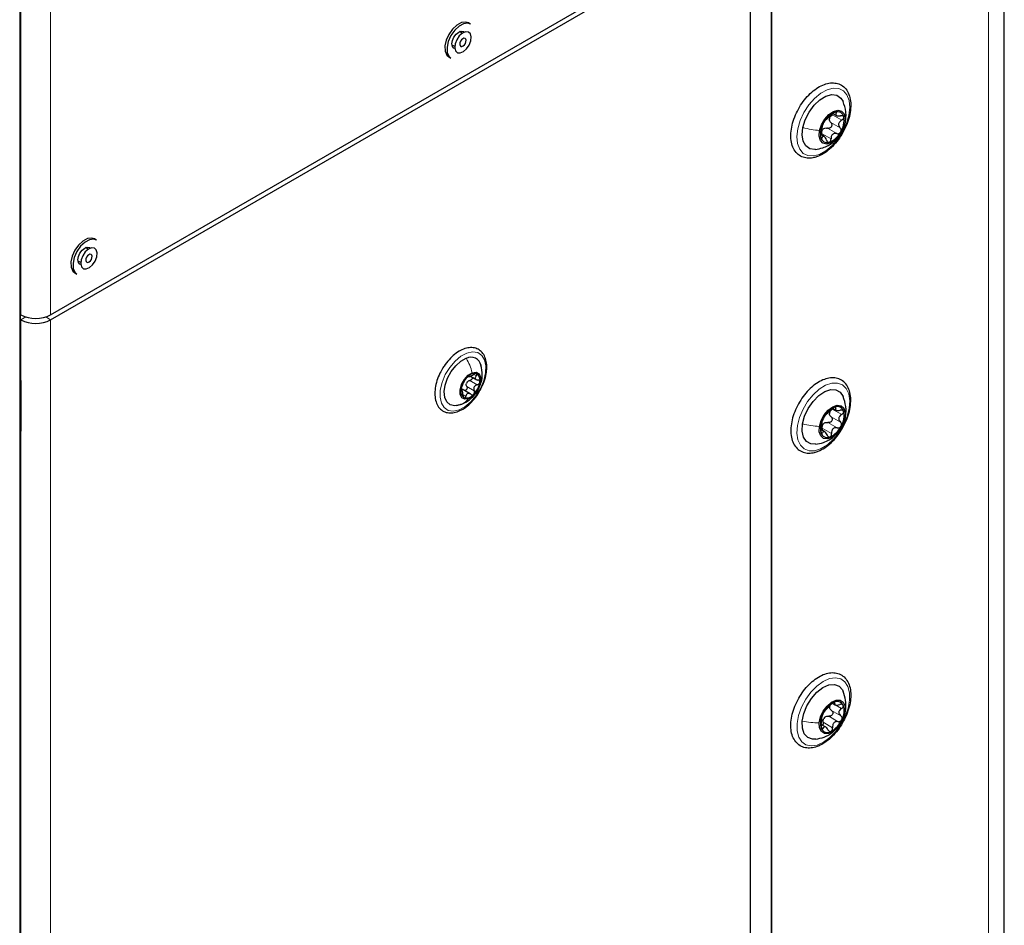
# Paper-space layout 'Blatt2' of a CAD drawing. Header units: millimetres. Extents: x 5 to 418, y 2 to 292.
# Tile 43 of 88: x 161 to 194, y 149 to 179. Entities that reach past the tile are written whole.
import ezdxf

# ---------------------------------------------------------------- set-up
doc = ezdxf.new("R2010")
doc.units = ezdxf.units.MM

psp = doc.layouts.new('Blatt2')

# ---------------------------------------------------------------- linework, layer by layer
at = {"color": 7, "linetype": 'Continuous', "lineweight": 25}
for p, q in [((194.082, 100.297), (194.082, 243.191)), ((186.342, 133.308), (186.342, 229.311)), ((186.342, 228.347), (186.342, 140.324)), ((161.37, 107.208), (161.37, 191.305)), ((161.381, 167.245), (161.381, 191.293)), ((162.386, 169.583), (185.635, 183.005)), ((162.386, 169.42), (185.635, 182.842)), ((185.635, 182.842), (185.635, 136.299)), ((176.345, 179.244), (176.274, 179.284)), ((176.066, 178.94), (175.973, 178.993)), ((175.723, 178.56), (175.816, 178.507)), ((175.621, 178.153), (175.692, 178.113)), ((188.385, 176.273), (188.503, 176.205)), ((188.785, 175.931), (188.8, 175.979)), ((188.099, 175.507), (187.981, 175.575)), ((163.635, 171.763), (163.542, 171.817)), ((163.914, 172.067), (163.843, 172.108)), ((163.292, 171.384), (163.385, 171.33)), ((163.19, 170.977), (163.261, 170.936)), ((161.381, 169.592), (161.396, 169.583)), ((161.381, 169.429), (161.396, 169.42)), ((161.392, 167.416), (161.381, 167.411)), ((161.396, 167.378), (161.396, 165.933)), ((176.341, 167.546), (176.554, 167.423)), ((176.022, 167.12), (176.062, 167.111)), ((176.072, 167.056), (176.022, 167.086)), ((176.333, 166.955), (176.06, 167.113)), ((175.875, 166.571), (176.05, 166.621)), ((188.38, 166.477), (188.487, 166.415)), ((161.396, 165.921), (161.396, 165.745)), ((161.381, 146.832), (161.381, 165.877)), ((161.396, 165.849), (161.381, 165.869)), ((188.116, 165.699), (187.986, 165.774)), ((188.369, 156.678), (188.457, 156.627)), ((188.798, 156.417), (188.817, 156.495)), ((188.148, 155.889), (187.997, 155.976))]:
    psp.add_line(p, q, dxfattribs=at)
at = {"color": 7, "linetype": 'Continuous', "lineweight": 18}
for p, q in [((193.555, 99.562), (193.555, 242.456)), ((161.396, 169.583), (161.396, 216.942)), ((162.386, 169.583), (162.386, 216.942)), ((161.357, 107.191), (161.357, 191.288)), ((161.37, 167.23), (161.37, 191.278)), ((188.367, 176.228), (188.678, 176.049)), ((188.477, 176.291), (188.496, 176.28)), ((188.206, 175.785), (188.517, 175.605)), ((188.315, 175.973), (188.626, 175.794)), ((188.008, 175.489), (188.031, 175.475)), ((188.011, 175.612), (188.322, 175.433)), ((161.396, 169.42), (161.558, 169.513)), ((161.396, 169.42), (161.396, 167.378)), ((162.386, 169.42), (162.223, 169.513)), ((162.386, 169.42), (162.386, 122.877)), ((176.454, 167.606), (176.533, 167.56)), ((161.394, 167.405), (161.381, 167.399)), ((161.381, 167.253), (161.393, 167.246)), ((161.393, 167.246), (161.396, 167.248)), ((161.396, 167.244), (161.393, 167.246)), ((176.32, 167.406), (176.567, 167.263)), ((176.023, 167.072), (176.037, 167.064)), ((176.09, 166.94), (176.187, 166.883)), ((176.216, 167.203), (176.463, 167.06)), ((188.366, 166.451), (188.677, 166.271)), ((188.462, 166.492), (188.479, 166.482)), ((188.221, 166.007), (188.532, 165.828)), ((188.324, 166.199), (188.635, 166.019)), ((188.799, 166.222), (188.791, 166.163)), ((161.37, 146.816), (161.37, 165.861)), ((161.396, 165.745), (161.396, 146.965)), ((188, 165.686), (188.04, 165.663)), ((188.03, 165.824), (188.341, 165.645)), ((188.338, 156.442), (188.65, 156.262)), ((188.41, 156.703), (188.449, 156.68)), ((188.465, 156.627), (188.673, 156.507)), ((188.809, 156.496), (188.797, 156.414)), ((188.247, 156.246), (188.558, 156.066)), ((188.007, 155.874), (188.058, 155.844)), ((188.062, 156.047), (188.373, 155.867))]:
    psp.add_line(p, q, dxfattribs=at)
at = {"color": 7, "linetype": 'Continuous', "lineweight": 25, "flags": 128}
for points in [[(175.743, 179.078), (175.62, 178.904), (175.532, 178.71), (175.489, 178.517), (175.496, 178.346), (175.553, 178.215), (175.621, 178.153)], [(175.814, 179.038), (175.69, 178.864), (175.603, 178.67), (175.56, 178.477), (175.567, 178.305), (175.623, 178.174), (175.692, 178.113)], [(175.818, 178.43), (175.788, 178.442), (175.739, 178.498), (175.722, 178.588), (175.739, 178.698), (175.788, 178.811), (175.861, 178.91), (175.948, 178.98), (176.034, 179.01), (176.108, 178.996), (176.133, 178.976)], [(176.274, 179.284), (176.182, 179.314), (176.04, 179.295), (175.888, 179.213), (175.743, 179.078)], [(176.345, 179.244), (176.253, 179.273), (176.111, 179.254), (175.959, 179.172), (175.814, 179.038)], [(175.967, 178.851), (175.882, 178.727), (175.829, 178.588), (175.815, 178.458), (175.843, 178.354), (175.909, 178.294), (176.002, 178.286), (176.108, 178.332), (176.211, 178.424), (176.296, 178.548), (176.35, 178.686), (176.363, 178.817), (176.335, 178.92), (176.27, 178.98), (176.177, 178.989), (176.071, 178.943), (175.967, 178.851)], [(176.042, 178.72), (176.009, 178.672), (175.989, 178.618), (175.983, 178.568), (175.994, 178.528), (176.02, 178.505), (176.055, 178.502), (176.096, 178.519), (176.136, 178.555), (176.169, 178.603), (176.19, 178.656), (176.195, 178.707), (176.184, 178.747), (176.159, 178.77), (176.123, 178.773), (176.082, 178.755), (176.042, 178.72)], [(187.385, 175.808), (187.464, 176.068), (187.592, 176.321), (187.759, 176.547), (187.951, 176.728), (188.152, 176.85), (188.346, 176.902), (188.518, 176.88), (188.654, 176.786), (188.726, 176.668)], [(187.944, 175.707), (188.008, 175.902), (188.115, 176.087), (188.252, 176.24), (188.403, 176.342), (188.549, 176.381), (188.673, 176.352), (188.76, 176.259), (188.799, 176.113), (188.785, 175.931)], [(187.81, 175.081), (187.789, 175.079), (187.617, 175.101), (187.482, 175.195), (187.394, 175.354), (187.361, 175.564), (187.385, 175.808)], [(188.785, 175.931), (188.721, 175.736), (188.614, 175.551), (188.477, 175.398), (188.326, 175.296), (188.18, 175.257), (188.056, 175.286), (187.97, 175.379), (187.931, 175.525), (187.944, 175.707)], [(163.843, 172.108), (163.751, 172.137), (163.609, 172.118), (163.457, 172.037), (163.312, 171.902)], [(163.312, 171.902), (163.189, 171.728), (163.101, 171.534), (163.058, 171.341), (163.066, 171.17), (163.122, 171.039), (163.19, 170.977)], [(163.383, 171.861), (163.259, 171.687), (163.172, 171.493), (163.129, 171.3), (163.136, 171.129), (163.192, 170.998), (163.261, 170.936)], [(163.387, 171.254), (163.357, 171.266), (163.308, 171.322), (163.291, 171.412), (163.308, 171.522), (163.357, 171.635), (163.43, 171.734), (163.517, 171.804), (163.604, 171.834), (163.677, 171.82), (163.702, 171.8)], [(163.914, 172.067), (163.822, 172.097), (163.68, 172.078), (163.528, 171.996), (163.383, 171.861)], [(163.536, 171.675), (163.452, 171.55), (163.398, 171.412), (163.384, 171.282), (163.412, 171.178), (163.478, 171.118), (163.571, 171.11), (163.677, 171.155), (163.78, 171.247), (163.865, 171.372), (163.919, 171.51), (163.932, 171.641), (163.904, 171.744), (163.839, 171.804), (163.746, 171.812), (163.64, 171.767), (163.536, 171.675)], [(163.611, 171.544), (163.578, 171.496), (163.558, 171.442), (163.553, 171.392), (163.563, 171.352), (163.589, 171.329), (163.624, 171.325), (163.666, 171.343), (163.705, 171.379), (163.738, 171.427), (163.759, 171.48), (163.764, 171.53), (163.753, 171.57), (163.728, 171.594), (163.692, 171.597), (163.651, 171.579), (163.611, 171.544)], [(175.982, 166.599), (175.814, 166.566), (175.668, 166.597), (175.556, 166.691), (175.487, 166.84), (175.467, 167.032), (175.498, 167.251), (175.576, 167.479), (175.696, 167.699), (175.848, 167.892), (176.019, 168.043), (176.196, 168.139)], [(176.277, 166.793), (176.149, 166.777), (176.05, 166.828), (175.995, 166.941), (175.992, 167.097), (176.041, 167.272), (176.136, 167.441), (176.26, 167.577), (176.397, 167.659)], [(176.397, 167.659), (176.524, 167.676), (176.623, 167.624), (176.678, 167.512), (176.682, 167.356), (176.632, 167.18), (176.538, 167.012), (176.413, 166.876), (176.277, 166.793)], [(161.381, 167.461), (161.385, 167.447), (161.396, 167.378)], [(187.376, 165.961), (187.445, 166.219), (187.565, 166.475), (187.725, 166.708), (187.913, 166.9), (188.114, 167.033), (188.311, 167.099), (188.488, 167.091), (188.631, 167.011), (188.728, 166.866)], [(187.938, 165.878), (187.995, 166.073), (188.096, 166.261), (188.229, 166.421), (188.379, 166.532), (188.527, 166.581), (188.656, 166.563), (188.749, 166.479), (188.796, 166.34), (188.791, 166.163)], [(187.814, 165.283), (187.647, 165.293), (187.504, 165.373), (187.407, 165.52), (187.363, 165.722), (187.376, 165.961)], [(188.791, 166.163), (188.734, 165.968), (188.633, 165.78), (188.5, 165.621), (188.35, 165.509), (188.202, 165.46), (188.074, 165.478), (187.98, 165.562), (187.933, 165.701), (187.938, 165.878)], [(161.396, 165.745), (161.385, 165.689), (161.381, 165.681)], [(187.365, 156.081), (187.416, 156.336), (187.52, 156.595), (187.669, 156.838), (187.849, 157.044), (188.048, 157.198), (188.248, 157.287), (188.433, 157.304), (188.589, 157.246), (188.702, 157.12), (188.73, 157.063)], [(187.932, 156.03), (187.975, 156.222), (188.065, 156.415), (188.191, 156.584), (188.339, 156.709), (188.489, 156.776), (188.624, 156.776), (188.728, 156.709), (188.788, 156.584), (188.797, 156.414)], [(188.797, 156.414), (188.754, 156.222), (188.664, 156.03), (188.538, 155.861), (188.391, 155.735), (188.24, 155.668), (188.105, 155.668), (188.001, 155.735), (187.941, 155.861), (187.932, 156.03)], [(187.817, 155.485), (187.702, 155.484), (187.547, 155.541), (187.433, 155.667), (187.371, 155.852), (187.365, 156.081)]]:
    psp.add_lwpolyline(points, dxfattribs=at)
at = {"color": 7, "linetype": 'Continuous', "lineweight": 18, "flags": 128}
for points in [[(187.221, 175.764), (187.3, 176.036), (187.424, 176.306), (187.585, 176.557), (187.774, 176.775), (187.98, 176.947), (188.191, 177.064), (188.396, 177.119), (188.581, 177.108), (188.736, 177.032), (188.852, 176.895), (188.923, 176.706), (188.944, 176.476), (188.914, 176.217), (188.835, 175.945), (188.712, 175.675), (188.551, 175.424), (188.361, 175.206), (188.155, 175.034), (187.944, 174.917), (187.74, 174.862), (187.555, 174.873), (187.399, 174.949), (187.283, 175.086), (187.212, 175.275), (187.191, 175.506), (187.221, 175.764)], [(175.958, 166.425), (175.768, 166.384), (175.599, 166.41), (175.464, 166.501), (175.372, 166.652), (175.329, 166.852), (175.337, 167.086), (175.397, 167.34), (175.503, 167.597), (175.65, 167.837), (175.827, 168.046), (176.021, 168.208), (176.221, 168.314), (176.411, 168.355), (176.579, 168.328), (176.714, 168.237), (176.806, 168.086), (176.85, 167.887), (176.842, 167.652), (176.782, 167.398), (176.675, 167.142), (176.528, 166.901), (176.352, 166.692), (176.157, 166.53), (175.958, 166.425)], [(187.21, 165.906), (187.278, 166.176), (187.392, 166.448), (187.546, 166.704), (187.729, 166.931), (187.933, 167.115), (188.144, 167.245), (188.351, 167.314), (188.541, 167.318), (188.704, 167.256), (188.83, 167.133), (188.911, 166.954), (188.944, 166.732), (188.926, 166.478), (188.857, 166.208), (188.743, 165.936), (188.59, 165.68), (188.406, 165.453), (188.203, 165.269), (187.991, 165.139), (187.785, 165.07), (187.594, 165.067), (187.431, 165.128), (187.305, 165.252), (187.224, 165.43), (187.191, 165.652), (187.21, 165.906)], [(187.197, 156.007), (187.246, 156.272), (187.343, 156.545), (187.482, 156.809), (187.655, 157.049), (187.853, 157.251), (188.062, 157.403), (188.272, 157.496), (188.47, 157.525), (188.645, 157.489), (188.786, 157.389), (188.886, 157.231), (188.937, 157.024), (188.939, 156.781), (188.889, 156.515), (188.792, 156.242), (188.653, 155.978), (188.48, 155.738), (188.283, 155.536), (188.073, 155.384), (187.863, 155.291), (187.665, 155.262), (187.49, 155.298), (187.349, 155.398), (187.25, 155.557), (187.198, 155.763), (187.197, 156.007)]]:
    psp.add_lwpolyline(points, dxfattribs=at)
at = {"color": 7, "linetype": 'Continuous', "lineweight": 25}
for centre, radius, start, end in [((188.71, 175.66), 0.703, 110.2194, 152.8534), ((188.519, 176.057), 0.257, 161.6226, 175.1938), ((188.537, 176.117), 0.214, 11.0021, 108.8513), ((188.053, 176.039), 0.704, 327.1138, 9.7025), ((188.676, 175.599), 0.704, 147.1138, 189.7025), ((188.235, 175.566), 0.257, 124.7436, 138.3292), ((188.193, 175.521), 0.214, 191.0021, 288.8513), ((188.019, 175.978), 0.703, 290.2194, 332.8534), ((161.891, 170.538), 1.076, 242.6097, 297.3903), ((161.891, 170.375), 1.076, 242.6097, 297.3903), ((176.352, 167.83), 0.346, 11.9693, 116.8483), ((176.479, 167.313), 0.318, 78.8653, 142.3177), ((176.416, 167.415), 0.245, 343.0202, 59.3731), ((176.747, 166.991), 0.733, 135.1265, 170.7708), ((176.455, 167.207), 0.269, 146.2867, 159.6106), ((175.927, 167.462), 0.733, 315.1265, 350.7708), ((176.257, 167.037), 0.245, 163.0202, 239.3731), ((176.194, 167.139), 0.318, 258.8653, 322.3177), ((188.737, 165.834), 0.741, 113.0972, 154.2241), ((188.51, 166.291), 0.242, 163.5523, 177.6713), ((188.534, 166.318), 0.216, 16.6077, 114.035), ((188.093, 166.233), 0.665, 328.4583, 12.7653), ((188.637, 165.808), 0.665, 148.4583, 192.7653), ((188.266, 165.778), 0.271, 127.1074, 140.214), ((188.195, 165.723), 0.216, 196.6077, 294.035), ((187.992, 166.207), 0.741, 293.0972, 334.2241), ((188.781, 155.994), 0.8, 117.6372, 156.6469), ((188.49, 156.544), 0.216, 166.9929, 182.2319), ((188.528, 156.512), 0.224, 27.0061, 121.7752), ((188.163, 156.425), 0.596, 330.7125, 18.5123), ((188.566, 156.02), 0.596, 150.7125, 198.5123), ((188.319, 156.001), 0.293, 130.9242, 143.3599), ((187.948, 156.45), 0.8, 297.6372, 336.6469), ((188.201, 155.932), 0.224, 207.0061, 301.7752)]:
    psp.add_arc(centre, radius, start, end, dxfattribs=at)
at = {"color": 7, "linetype": 'Continuous', "lineweight": 18}
for centre, radius, start, end in [((161.361, 167.247), 0.0192, 297.475, 355.2816), ((161.361, 165.878), 0.0193, 297.5241, 354.6696)]:
    psp.add_arc(centre, radius, start, end, dxfattribs=at)
for centre, major_axis, ratio, start_param, end_param in [((161.424, 167.264), (0.037, 0.071), 0.546409, 2.332537, 3.349245), ((161.394, 167.28), (0.0171, 0.0363), 0.514298, 3.320163, 3.832188), ((161.424, 165.896), (0.037, 0.071), 0.546409, 1.315828, 2.332537)]:
    psp.add_ellipse(centre, major_axis=major_axis, ratio=ratio, start_param=start_param, end_param=end_param, dxfattribs=at)
at = {"color": 7, "linetype": 'Continuous', "lineweight": 25}
for points, knots in [([(187.786, 174.814), (187.825, 174.826), (187.935, 174.861), (188.117, 174.961), (188.325, 175.126), (188.518, 175.334), (188.686, 175.575), (188.823, 175.836), (188.921, 176.107), (188.977, 176.375), (188.985, 176.63), (188.945, 176.86), (188.854, 177.054), (188.716, 177.197), (188.544, 177.279), (188.354, 177.3), (188.151, 177.265), (187.941, 177.175), (187.73, 177.031), (187.529, 176.84), (187.349, 176.613), (187.198, 176.359), (187.083, 176.091), (187.008, 175.82), (186.978, 175.558), (186.997, 175.315), (187.066, 175.104), (187.184, 174.938), (187.343, 174.828), (187.527, 174.781), (187.678, 174.788), (187.765, 174.809), (187.786, 174.814)], [0, 0, 0, 0, 0.018872, 0.053782, 0.088944, 0.124082, 0.15914, 0.194177, 0.22927, 0.264498, 0.299953, 0.335668, 0.371263, 0.405789, 0.438808, 0.471259, 0.50427, 0.538511, 0.57354, 0.60871, 0.643799, 0.678835, 0.713898, 0.749055, 0.7844, 0.820007, 0.855752, 0.89087, 0.924501, 0.957069, 0.989678, 1, 1, 1, 1]), ([(188.8, 175.979), (188.808, 176.035), (188.825, 176.15), (188.818, 176.392), (188.761, 176.562), (188.724, 176.673)], [0, 0, 0, 0, 0.247028, 0.504783, 1, 1, 1, 1]), ([(188.152, 176.068), (188.149, 176.066), (188.142, 176.061), (188.125, 176.042), (188.105, 176.015), (188.092, 175.992), (188.085, 175.981)], [0, 0, 0, 0, 0.249816, 0.499908, 0.75012, 1, 1, 1, 1]), ([(188.152, 176.068), (188.16, 176.073), (188.171, 176.081), (188.2, 176.107), (188.226, 176.131), (188.257, 176.158), (188.3, 176.195), (188.328, 176.222), (188.347, 176.24)], [0, 0, 0, 0, 0.249219, 0.374357, 0.498947, 0.62402, 0.749767, 1, 1, 1, 1]), ([(188.315, 175.973), (188.301, 175.988), (188.273, 176.019), (188.266, 176.059), (188.263, 176.079)], [0, 0, 0, 0, 0.500609, 1, 1, 1, 1]), ([(188.275, 176.138), (188.286, 176.157), (188.309, 176.193), (188.348, 176.217), (188.367, 176.228)], [0, 0, 0, 0, 0.498111, 1, 1, 1, 1]), ([(188.467, 176.32), (188.458, 176.317), (188.438, 176.31), (188.405, 176.29), (188.373, 176.265), (188.356, 176.249), (188.347, 176.24)], [0, 0, 0, 0, 0.24999, 0.499611, 0.749127, 1, 1, 1, 1]), ([(188.496, 176.28), (188.5, 176.287), (188.507, 176.301), (188.505, 176.316), (188.492, 176.324), (188.476, 176.321), (188.467, 176.32)], [0, 0, 0, 0, 0.249853, 0.499901, 0.750114, 1, 1, 1, 1]), ([(188.496, 176.28), (188.489, 176.265), (188.477, 176.243), (188.485, 176.219), (188.501, 176.205), (188.527, 176.195), (188.571, 176.188), (188.612, 176.194), (188.638, 176.198)], [0, 0, 0, 0, 0.24922, 0.374358, 0.498948, 0.624021, 0.749768, 1, 1, 1, 1]), ([(188.747, 176.158), (188.743, 176.166), (188.736, 176.183), (188.709, 176.198), (188.676, 176.203), (188.651, 176.2), (188.638, 176.198)], [0, 0, 0, 0, 0.249858, 0.499467, 0.749011, 1, 1, 1, 1]), ([(188.678, 176.049), (188.689, 176.056), (188.711, 176.07), (188.736, 176.098), (188.75, 176.129), (188.748, 176.148), (188.747, 176.158)], [0, 0, 0, 0, 0.249806, 0.500054, 0.750309, 1, 1, 1, 1]), ([(187.991, 175.624), (187.997, 175.65), (188.006, 175.687), (188.017, 175.743), (188.025, 175.783), (188.033, 175.818), (188.041, 175.856), (188.042, 175.87), (188.043, 175.879)], [0, 0, 0, 0, 0.249194, 0.37433, 0.498925, 0.624004, 0.749757, 1, 1, 1, 1]), ([(188.011, 175.612), (188.011, 175.635), (188.013, 175.68), (188.033, 175.718), (188.043, 175.737)], [0, 0, 0, 0, 0.500646, 1, 1, 1, 1]), ([(188.085, 175.981), (188.079, 175.97), (188.066, 175.947), (188.053, 175.916), (188.044, 175.892), (188.044, 175.883), (188.043, 175.879)], [0, 0, 0, 0, 0.250032, 0.499632, 0.749228, 1, 1, 1, 1]), ([(188.088, 175.777), (188.107, 175.784), (188.146, 175.798), (188.186, 175.789), (188.206, 175.785)], [0, 0, 0, 0, 0.49811, 1, 1, 1, 1]), ([(188.315, 175.973), (188.323, 175.964), (188.338, 175.947), (188.35, 175.912), (188.349, 175.873), (188.335, 175.836), (188.31, 175.805), (188.277, 175.785), (188.24, 175.777), (188.217, 175.782), (188.206, 175.785)], [0, 0, 0, 0, 0.125212, 0.249468, 0.37431, 0.49905, 0.623887, 0.749382, 0.874437, 1, 1, 1, 1]), ([(188.678, 176.049), (188.655, 176.034), (188.619, 176.011), (188.588, 175.967), (188.574, 175.93), (188.573, 175.892), (188.584, 175.842), (188.609, 175.813), (188.626, 175.794)], [0, 0, 0, 0, 0.249194, 0.37433, 0.498925, 0.624004, 0.749757, 1, 1, 1, 1]), ([(188.644, 175.657), (188.65, 175.669), (188.661, 175.693), (188.661, 175.732), (188.649, 175.767), (188.634, 175.785), (188.626, 175.794)], [0, 0, 0, 0, 0.250032, 0.499632, 0.749228, 1, 1, 1, 1]), ([(187.804, 175.081), (187.886, 175.095), (188.031, 175.12), (188.242, 175.217), (188.396, 175.306), (188.464, 175.391), (188.48, 175.411)], [0, 0, 0, 0, 0.323054, 0.574087, 0.901459, 1, 1, 1, 1]), ([(187.991, 175.624), (187.988, 175.613), (187.982, 175.589), (187.977, 175.55), (187.976, 175.51), (187.98, 175.49), (187.982, 175.48)], [0, 0, 0, 0, 0.249806, 0.500054, 0.750309, 1, 1, 1, 1]), ([(187.982, 175.48), (187.985, 175.472), (187.991, 175.457), (188.004, 175.45), (188.018, 175.455), (188.027, 175.469), (188.031, 175.475)], [0, 0, 0, 0, 0.249858, 0.499467, 0.749011, 1, 1, 1, 1]), ([(188.173, 175.393), (188.163, 175.418), (188.148, 175.455), (188.12, 175.491), (188.099, 175.509), (188.078, 175.515), (188.054, 175.51), (188.04, 175.489), (188.031, 175.475)], [0, 0, 0, 0, 0.24922, 0.374358, 0.498948, 0.624021, 0.749768, 1, 1, 1, 1]), ([(188.262, 175.318), (188.271, 175.322), (188.288, 175.33), (188.308, 175.358), (188.321, 175.393), (188.322, 175.419), (188.322, 175.433)], [0, 0, 0, 0, 0.24999, 0.499611, 0.749127, 1, 1, 1, 1]), ([(188.517, 175.605), (188.492, 175.61), (188.454, 175.617), (188.406, 175.602), (188.373, 175.582), (188.348, 175.552), (188.326, 175.503), (188.323, 175.461), (188.322, 175.433)], [0, 0, 0, 0, 0.249219, 0.374357, 0.498947, 0.62402, 0.749767, 1, 1, 1, 1]), ([(188.517, 175.605), (188.528, 175.603), (188.552, 175.598), (188.588, 175.606), (188.621, 175.625), (188.637, 175.646), (188.644, 175.657)], [0, 0, 0, 0, 0.249816, 0.499908, 0.75012, 1, 1, 1, 1]), ([(188.173, 175.393), (188.178, 175.381), (188.187, 175.358), (188.209, 175.331), (188.234, 175.315), (188.253, 175.317), (188.262, 175.318)], [0, 0, 0, 0, 0.249853, 0.499901, 0.750114, 1, 1, 1, 1]), ([(176.87, 167.679), (176.875, 167.721), (176.888, 167.845), (176.874, 168.036), (176.812, 168.225), (176.704, 168.373), (176.56, 168.468), (176.387, 168.505), (176.201, 168.484), (176.006, 168.408), (175.809, 168.278), (175.624, 168.1), (175.493, 167.942), (175.438, 167.842), (175.426, 167.822)], [0, 0, 0, 0, 0.050481, 0.146835, 0.243812, 0.329517, 0.420707, 0.509208, 0.598089, 0.690274, 0.785056, 0.880433, 0.975605, 1, 1, 1, 1]), ([(176.634, 167.193), (176.658, 167.245), (176.715, 167.371), (176.742, 167.62), (176.708, 167.804), (176.689, 167.908)], [0, 0, 0, 0, 0.233091, 0.563208, 1, 1, 1, 1]), ([(175.426, 167.822), (175.391, 167.764), (175.309, 167.628), (175.22, 167.396), (175.16, 167.145), (175.148, 166.906), (175.185, 166.692), (175.272, 166.514), (175.406, 166.388), (175.571, 166.324), (175.752, 166.32), (175.943, 166.371), (176.14, 166.477), (176.333, 166.634), (176.508, 166.833), (176.641, 167.026), (176.698, 167.153), (176.718, 167.198)], [0, 0, 0, 0, 0.052591, 0.123425, 0.194489, 0.266003, 0.338078, 0.409966, 0.479545, 0.546044, 0.611717, 0.679136, 0.749008, 0.819979, 0.890898, 0.961671, 1, 1, 1, 1]), ([(176.278, 167.537), (176.28, 167.533), (176.284, 167.528), (176.303, 167.532), (176.324, 167.539), (176.35, 167.549), (176.389, 167.567), (176.418, 167.585), (176.438, 167.597)], [0, 0, 0, 0, 0.2491679, 0.3743031, 0.4989033, 0.6239875, 0.7497462, 1, 1, 1, 1]), ([(176.541, 167.626), (176.534, 167.627), (176.521, 167.63), (176.494, 167.625), (176.465, 167.613), (176.447, 167.602), (176.438, 167.597)], [0, 0, 0, 0, 0.250033, 0.499632, 0.749228, 1, 1, 1, 1]), ([(176.533, 167.56), (176.521, 167.545), (176.502, 167.524), (176.496, 167.493), (176.499, 167.471), (176.512, 167.451), (176.539, 167.429), (176.569, 167.421), (176.588, 167.416)], [0, 0, 0, 0, 0.249199, 0.374336, 0.49893, 0.624007, 0.749759, 1, 1, 1, 1]), ([(176.533, 167.56), (176.539, 167.567), (176.55, 167.58), (176.557, 167.6), (176.556, 167.617), (176.546, 167.623), (176.541, 167.626)], [0, 0, 0, 0, 0.249815, 0.499908, 0.75012, 1, 1, 1, 1]), ([(176.718, 167.198), (176.737, 167.235), (176.796, 167.354), (176.843, 167.519), (176.863, 167.64), (176.87, 167.679)], [0, 0, 0, 0, 0.235974, 0.751911, 1, 1, 1, 1]), ([(161.381, 167.239), (161.381, 167.239), (161.381, 167.239), (161.381, 167.243), (161.381, 167.245)], [0, 0, 0, 0, 0.446297, 1, 1, 1, 1]), ([(176.058, 167.217), (176.065, 167.232), (176.076, 167.255), (176.094, 167.294), (176.109, 167.324), (176.125, 167.353), (176.145, 167.389), (176.155, 167.408), (176.162, 167.421)], [0, 0, 0, 0, 0.249201, 0.374338, 0.498932, 0.624008, 0.74976, 1, 1, 1, 1]), ([(176.227, 167.508), (176.22, 167.501), (176.206, 167.486), (176.187, 167.461), (176.171, 167.438), (176.165, 167.426), (176.162, 167.421)], [0, 0, 0, 0, 0.249857, 0.499466, 0.749011, 1, 1, 1, 1]), ([(176.216, 167.203), (176.21, 167.218), (176.197, 167.25), (176.201, 167.284), (176.203, 167.301)], [0, 0, 0, 0, 0.501552, 1, 1, 1, 1]), ([(176.278, 167.537), (176.277, 167.539), (176.276, 167.542), (176.265, 167.538), (176.248, 167.528), (176.234, 167.515), (176.227, 167.508)], [0, 0, 0, 0, 0.249807, 0.500055, 0.750309, 1, 1, 1, 1]), ([(176.232, 167.356), (176.244, 167.368), (176.27, 167.392), (176.303, 167.401), (176.32, 167.406)], [0, 0, 0, 0, 0.498457, 1, 1, 1, 1]), ([(176.401, 167.512), (176.402, 167.504), (176.405, 167.487), (176.395, 167.459), (176.376, 167.434), (176.35, 167.415), (176.33, 167.409), (176.32, 167.406)], [0, 0, 0, 0, 0.187741, 0.390156, 0.593638, 0.796408, 1, 1, 1, 1]), ([(176.567, 167.263), (176.546, 167.256), (176.514, 167.246), (176.48, 167.216), (176.46, 167.189), (176.449, 167.156), (176.445, 167.112), (176.456, 167.08), (176.463, 167.06)], [0, 0, 0, 0, 0.249201, 0.374338, 0.498932, 0.624008, 0.74976, 1, 1, 1, 1]), ([(176.567, 167.263), (176.577, 167.266), (176.597, 167.272), (176.623, 167.291), (176.643, 167.316), (176.648, 167.335), (176.65, 167.344)], [0, 0, 0, 0, 0.249852, 0.499902, 0.750115, 1, 1, 1, 1]), ([(176.65, 167.344), (176.65, 167.353), (176.651, 167.371), (176.637, 167.394), (176.616, 167.41), (176.598, 167.414), (176.588, 167.416)], [0, 0, 0, 0, 0.249991, 0.499611, 0.749127, 1, 1, 1, 1]), ([(188.644, 165.729), (188.669, 165.766), (188.749, 165.885), (188.85, 166.106), (188.94, 166.376), (188.983, 166.642), (188.98, 166.892), (188.927, 167.114), (188.823, 167.296), (188.675, 167.425), (188.498, 167.491), (188.304, 167.498), (188.099, 167.449), (187.888, 167.345), (187.678, 167.189), (187.482, 166.988), (187.309, 166.753), (187.166, 166.494), (187.06, 166.225), (186.996, 165.955), (186.978, 165.696), (187.01, 165.461), (187.091, 165.26), (187.221, 165.106), (187.388, 165.012), (187.576, 164.98), (187.729, 164.998), (187.818, 165.025), (187.84, 165.032)], [0, 0, 0, 0, 0.019136, 0.060019, 0.100987, 0.14214, 0.18358, 0.225301, 0.266627, 0.306444, 0.344662, 0.382531, 0.42139, 0.461643, 0.502612, 0.543621, 0.584533, 0.625404, 0.666328, 0.707386, 0.748691, 0.790306, 0.831929, 0.872525, 0.911326, 0.949252, 0.987536, 1, 1, 1, 1]), ([(176.023, 167.108), (176.022, 167.1), (176.021, 167.082), (176.023, 167.066), (176.029, 167.059), (176.034, 167.062), (176.037, 167.064)], [0, 0, 0, 0, 0.249991, 0.499611, 0.749127, 1, 1, 1, 1]), ([(176.058, 167.217), (176.055, 167.21), (176.048, 167.196), (176.038, 167.169), (176.028, 167.138), (176.025, 167.118), (176.023, 167.108)], [0, 0, 0, 0, 0.249852, 0.499902, 0.750115, 1, 1, 1, 1]), ([(176.092, 166.92), (176.09, 166.943), (176.088, 166.977), (176.078, 167.017), (176.07, 167.042), (176.062, 167.059), (176.051, 167.072), (176.042, 167.067), (176.037, 167.064)], [0, 0, 0, 0, 0.249199, 0.374336, 0.49893, 0.624007, 0.749759, 1, 1, 1, 1]), ([(176.05, 166.621), (176.138, 166.663), (176.284, 166.732), (176.459, 166.895), (176.571, 167.025), (176.606, 167.122), (176.615, 167.146)], [0, 0, 0, 0, 0.365607, 0.61019, 0.901422, 1, 1, 1, 1]), ([(176.092, 166.92), (176.093, 166.91), (176.095, 166.889), (176.103, 166.86), (176.116, 166.837), (176.127, 166.83), (176.133, 166.826)], [0, 0, 0, 0, 0.249815, 0.499908, 0.75012, 1, 1, 1, 1]), ([(176.216, 167.203), (176.219, 167.193), (176.226, 167.174), (176.226, 167.142), (176.218, 167.111), (176.2, 167.086), (176.176, 167.07), (176.153, 167.064), (176.141, 167.067), (176.137, 167.068)], [0, 0, 0, 0, 0.155176, 0.309162, 0.463869, 0.618445, 0.773142, 0.928654, 1, 1, 1, 1]), ([(176.347, 166.943), (176.331, 166.955), (176.307, 166.973), (176.271, 166.978), (176.246, 166.974), (176.224, 166.96), (176.201, 166.933), (176.193, 166.903), (176.187, 166.883)], [0, 0, 0, 0, 0.249168, 0.374303, 0.498903, 0.623987, 0.749746, 1, 1, 1, 1]), ([(176.347, 166.943), (176.354, 166.938), (176.369, 166.927), (176.396, 166.921), (176.423, 166.926), (176.439, 166.938), (176.446, 166.944)], [0, 0, 0, 0, 0.249807, 0.500055, 0.750309, 1, 1, 1, 1]), ([(176.446, 166.944), (176.453, 166.952), (176.465, 166.968), (176.474, 166.999), (176.474, 167.031), (176.467, 167.05), (176.463, 167.06)], [0, 0, 0, 0, 0.249857, 0.499466, 0.749011, 1, 1, 1, 1]), ([(176.133, 166.826), (176.139, 166.825), (176.15, 166.823), (176.167, 166.835), (176.18, 166.856), (176.185, 166.874), (176.187, 166.883)], [0, 0, 0, 0, 0.250033, 0.499632, 0.749228, 1, 1, 1, 1]), ([(188.807, 166.22), (188.813, 166.271), (188.825, 166.374), (188.816, 166.602), (188.761, 166.764), (188.724, 166.874)], [0, 0, 0, 0, 0.235198, 0.484543, 1, 1, 1, 1]), ([(188.137, 166.248), (188.133, 166.246), (188.126, 166.24), (188.109, 166.219), (188.089, 166.19), (188.077, 166.167), (188.07, 166.156)], [0, 0, 0, 0, 0.249816, 0.499908, 0.75012, 1, 1, 1, 1]), ([(188.137, 166.248), (188.145, 166.255), (188.156, 166.265), (188.185, 166.293), (188.211, 166.319), (188.241, 166.347), (188.283, 166.386), (188.31, 166.413), (188.328, 166.431)], [0, 0, 0, 0, 0.2492191, 0.3743567, 0.4989469, 0.6240198, 0.7497675, 1, 1, 1, 1]), ([(188.324, 166.199), (188.31, 166.213), (188.281, 166.242), (188.272, 166.281), (188.268, 166.3)], [0, 0, 0, 0, 0.500609, 1, 1, 1, 1]), ([(188.277, 166.359), (188.288, 166.377), (188.309, 166.414), (188.347, 166.438), (188.366, 166.451)], [0, 0, 0, 0, 0.498111, 1, 1, 1, 1]), ([(188.446, 166.515), (188.437, 166.511), (188.417, 166.503), (188.384, 166.481), (188.353, 166.457), (188.337, 166.44), (188.328, 166.431)], [0, 0, 0, 0, 0.2499898, 0.4996108, 0.7491272, 1, 1, 1, 1]), ([(188.479, 166.482), (188.482, 166.488), (188.489, 166.502), (188.485, 166.515), (188.472, 166.521), (188.455, 166.517), (188.446, 166.515)], [0, 0, 0, 0, 0.249853, 0.499901, 0.750114, 1, 1, 1, 1]), ([(188.479, 166.482), (188.473, 166.467), (188.463, 166.446), (188.473, 166.425), (188.489, 166.412), (188.517, 166.404), (188.562, 166.4), (188.602, 166.408), (188.629, 166.413)], [0, 0, 0, 0, 0.24922, 0.374358, 0.498948, 0.624021, 0.749768, 1, 1, 1, 1]), ([(188.677, 166.271), (188.654, 166.255), (188.619, 166.232), (188.59, 166.187), (188.578, 166.151), (188.578, 166.113), (188.592, 166.065), (188.618, 166.038), (188.635, 166.019)], [0, 0, 0, 0, 0.249194, 0.37433, 0.498925, 0.624004, 0.749757, 1, 1, 1, 1]), ([(188.741, 166.38), (188.737, 166.388), (188.728, 166.404), (188.701, 166.416), (188.667, 166.42), (188.642, 166.415), (188.629, 166.413)], [0, 0, 0, 0, 0.249858, 0.499467, 0.749011, 1, 1, 1, 1]), ([(188.677, 166.271), (188.688, 166.278), (188.709, 166.293), (188.733, 166.321), (188.746, 166.352), (188.743, 166.371), (188.741, 166.38)], [0, 0, 0, 0, 0.249806, 0.500054, 0.750309, 1, 1, 1, 1]), ([(161.381, 165.877), (161.381, 165.88), (161.381, 165.887), (161.385, 165.9), (161.39, 165.912), (161.394, 165.919), (161.396, 165.921)], [0, 0, 0, 0, 0.273493, 0.551895, 0.859159, 1, 1, 1, 1]), ([(187.992, 165.805), (187.998, 165.831), (188.006, 165.87), (188.015, 165.925), (188.022, 165.965), (188.027, 165.999), (188.034, 166.036), (188.034, 166.048), (188.034, 166.057)], [0, 0, 0, 0, 0.249194, 0.37433, 0.498925, 0.624004, 0.749757, 1, 1, 1, 1]), ([(188.03, 165.824), (188.03, 165.847), (188.029, 165.892), (188.049, 165.931), (188.058, 165.951)], [0, 0, 0, 0, 0.5006464, 1, 1, 1, 1]), ([(188.07, 166.156), (188.064, 166.144), (188.052, 166.121), (188.04, 166.091), (188.034, 166.067), (188.034, 166.06), (188.034, 166.057)], [0, 0, 0, 0, 0.250032, 0.499632, 0.749228, 1, 1, 1, 1]), ([(188.103, 165.994), (188.122, 166.002), (188.16, 166.018), (188.201, 166.011), (188.221, 166.007)], [0, 0, 0, 0, 0.49811, 1, 1, 1, 1]), ([(188.324, 166.199), (188.332, 166.191), (188.349, 166.174), (188.362, 166.14), (188.363, 166.102), (188.35, 166.064), (188.326, 166.032), (188.293, 166.011), (188.257, 166.002), (188.233, 166.005), (188.221, 166.007)], [0, 0, 0, 0, 0.125212, 0.249468, 0.37431, 0.49905, 0.623887, 0.749382, 0.874437, 1, 1, 1, 1]), ([(188.659, 165.885), (188.664, 165.897), (188.674, 165.922), (188.673, 165.96), (188.66, 165.994), (188.644, 166.011), (188.635, 166.019)], [0, 0, 0, 0, 0.250032, 0.499632, 0.749228, 1, 1, 1, 1]), ([(187.806, 165.282), (187.896, 165.299), (188.055, 165.328), (188.276, 165.438), (188.428, 165.533), (188.491, 165.618), (188.504, 165.635)], [0, 0, 0, 0, 0.344713, 0.604256, 0.918807, 1, 1, 1, 1]), ([(187.84, 165.032), (187.878, 165.046), (187.989, 165.088), (188.171, 165.199), (188.375, 165.377), (188.536, 165.557), (188.616, 165.685), (188.644, 165.729)], [0, 0, 0, 0, 0.131822, 0.377203, 0.623553, 0.869455, 1, 1, 1, 1]), ([(187.992, 165.805), (187.99, 165.793), (187.984, 165.769), (187.981, 165.729), (187.981, 165.69), (187.986, 165.671), (187.988, 165.661)], [0, 0, 0, 0, 0.249806, 0.5000545, 0.7503094, 1, 1, 1, 1]), ([(187.988, 165.661), (187.992, 165.654), (187.998, 165.639), (188.013, 165.634), (188.027, 165.642), (188.036, 165.656), (188.04, 165.663)], [0, 0, 0, 0, 0.249858, 0.499467, 0.749011, 1, 1, 1, 1]), ([(188.03, 165.824), (188.03, 165.811), (188.03, 165.787), (188.022, 165.765), (188.018, 165.756)], [0, 0, 0, 0, 0.547153, 1, 1, 1, 1]), ([(188.19, 165.594), (188.179, 165.619), (188.162, 165.655), (188.133, 165.688), (188.11, 165.704), (188.089, 165.709), (188.063, 165.701), (188.049, 165.678), (188.04, 165.663)], [0, 0, 0, 0, 0.2492203, 0.374358, 0.498948, 0.6240206, 0.749768, 1, 1, 1, 1]), ([(188.19, 165.594), (188.195, 165.583), (188.205, 165.56), (188.228, 165.535), (188.255, 165.521), (188.274, 165.524), (188.283, 165.526)], [0, 0, 0, 0, 0.2498531, 0.4999013, 0.7501145, 1, 1, 1, 1]), ([(188.283, 165.526), (188.292, 165.53), (188.309, 165.539), (188.329, 165.569), (188.34, 165.605), (188.341, 165.631), (188.341, 165.645)], [0, 0, 0, 0, 0.24999, 0.499611, 0.749127, 1, 1, 1, 1]), ([(188.532, 165.828), (188.507, 165.831), (188.469, 165.836), (188.42, 165.819), (188.388, 165.797), (188.364, 165.766), (188.342, 165.715), (188.341, 165.673), (188.341, 165.645)], [0, 0, 0, 0, 0.249219, 0.374357, 0.498947, 0.62402, 0.749767, 1, 1, 1, 1]), ([(188.532, 165.828), (188.544, 165.826), (188.568, 165.822), (188.604, 165.832), (188.637, 165.852), (188.652, 165.874), (188.659, 165.885)], [0, 0, 0, 0, 0.249816, 0.499908, 0.75012, 1, 1, 1, 1]), ([(187.931, 155.269), (187.97, 155.288), (188.08, 155.341), (188.259, 155.471), (188.458, 155.665), (188.635, 155.897), (188.782, 156.152), (188.894, 156.422), (188.964, 156.692), (188.988, 156.953), (188.963, 157.192), (188.889, 157.399), (188.765, 157.559), (188.603, 157.662), (188.417, 157.703), (188.218, 157.686), (188.009, 157.613), (187.798, 157.486), (187.593, 157.31), (187.405, 157.093), (187.244, 156.847), (187.116, 156.582), (187.027, 156.311), (186.983, 156.044), (186.986, 155.794), (187.038, 155.572), (187.141, 155.389), (187.288, 155.26), (187.466, 155.193), (187.659, 155.185), (187.817, 155.221), (187.908, 155.259), (187.931, 155.269)], [0, 0, 0, 0, 0.01875, 0.053917, 0.08908, 0.12416, 0.159195, 0.194266, 0.229439, 0.264811, 0.300448, 0.336169, 0.371151, 0.40461, 0.437146, 0.46984, 0.503691, 0.538543, 0.573722, 0.608839, 0.643884, 0.678929, 0.714045, 0.749319, 0.784838, 0.820599, 0.856033, 0.890183, 0.922954, 0.955412, 0.988707, 1, 1, 1, 1]), ([(188.817, 156.495), (188.82, 156.59), (188.826, 156.785), (188.761, 156.973), (188.727, 157.069)], [0, 0, 0, 0, 0.486984, 1, 1, 1, 1]), ([(188.111, 156.413), (188.12, 156.421), (188.132, 156.435), (188.161, 156.467), (188.187, 156.495), (188.215, 156.526), (188.255, 156.566), (188.28, 156.594), (188.296, 156.612)], [0, 0, 0, 0, 0.2492191, 0.3743567, 0.4989469, 0.6240198, 0.7497675, 1, 1, 1, 1]), ([(188.338, 156.442), (188.347, 156.434), (188.365, 156.419), (188.38, 156.387), (188.384, 156.35), (188.374, 156.312), (188.351, 156.279), (188.319, 156.256), (188.283, 156.244), (188.259, 156.245), (188.247, 156.246)], [0, 0, 0, 0, 0.125212, 0.249468, 0.37431, 0.49905, 0.623887, 0.749382, 0.874437, 1, 1, 1, 1]), ([(188.338, 156.442), (188.323, 156.455), (188.292, 156.48), (188.28, 156.517), (188.274, 156.536)], [0, 0, 0, 0, 0.500609, 1, 1, 1, 1]), ([(188.41, 156.703), (188.4, 156.698), (188.381, 156.688), (188.349, 156.663), (188.319, 156.637), (188.304, 156.62), (188.296, 156.612)], [0, 0, 0, 0, 0.24999, 0.499611, 0.749127, 1, 1, 1, 1]), ([(188.449, 156.68), (188.452, 156.686), (188.457, 156.698), (188.451, 156.709), (188.436, 156.712), (188.419, 156.706), (188.41, 156.703)], [0, 0, 0, 0, 0.249853, 0.499901, 0.750114, 1, 1, 1, 1]), ([(188.449, 156.68), (188.445, 156.667), (188.437, 156.648), (188.45, 156.63), (188.469, 156.621), (188.498, 156.617), (188.544, 156.618), (188.585, 156.628), (188.611, 156.635)], [0, 0, 0, 0, 0.24922, 0.374358, 0.498948, 0.624021, 0.749768, 1, 1, 1, 1]), ([(188.673, 156.507), (188.651, 156.49), (188.618, 156.465), (188.592, 156.421), (188.582, 156.385), (188.585, 156.349), (188.602, 156.303), (188.631, 156.279), (188.65, 156.262)], [0, 0, 0, 0, 0.2491937, 0.3743301, 0.4989253, 0.6240038, 0.7497569, 1, 1, 1, 1]), ([(188.728, 156.614), (188.723, 156.621), (188.713, 156.635), (188.684, 156.644), (188.649, 156.645), (188.624, 156.638), (188.611, 156.635)], [0, 0, 0, 0, 0.249858, 0.499467, 0.749011, 1, 1, 1, 1]), ([(188.673, 156.507), (188.683, 156.514), (188.704, 156.53), (188.725, 156.558), (188.735, 156.588), (188.73, 156.605), (188.728, 156.614)], [0, 0, 0, 0, 0.249806, 0.500054, 0.750309, 1, 1, 1, 1]), ([(187.996, 155.972), (188.001, 155.999), (188.008, 156.039), (188.014, 156.095), (188.018, 156.134), (188.02, 156.167), (188.023, 156.201), (188.021, 156.21), (188.02, 156.217)], [0, 0, 0, 0, 0.249194, 0.37433, 0.498925, 0.624004, 0.749757, 1, 1, 1, 1]), ([(188.047, 156.311), (188.041, 156.299), (188.031, 156.276), (188.022, 156.246), (188.018, 156.225), (188.019, 156.219), (188.02, 156.217)], [0, 0, 0, 0, 0.250032, 0.4996317, 0.7492275, 1, 1, 1, 1]), ([(188.111, 156.413), (188.108, 156.409), (188.1, 156.401), (188.083, 156.377), (188.064, 156.347), (188.053, 156.323), (188.047, 156.311)], [0, 0, 0, 0, 0.249816, 0.499908, 0.75012, 1, 1, 1, 1]), ([(188.062, 156.047), (188.06, 156.069), (188.058, 156.115), (188.075, 156.156), (188.084, 156.176)], [0, 0, 0, 0, 0.5006464, 1, 1, 1, 1]), ([(188.127, 156.223), (188.146, 156.232), (188.184, 156.251), (188.226, 156.248), (188.247, 156.246)], [0, 0, 0, 0, 0.49811, 1, 1, 1, 1]), ([(188.558, 156.066), (188.57, 156.066), (188.594, 156.064), (188.63, 156.076), (188.662, 156.099), (188.676, 156.122), (188.683, 156.133)], [0, 0, 0, 0, 0.249816, 0.4999076, 0.7501199, 1, 1, 1, 1]), ([(188.683, 156.133), (188.687, 156.146), (188.696, 156.17), (188.691, 156.207), (188.676, 156.24), (188.659, 156.255), (188.65, 156.262)], [0, 0, 0, 0, 0.250032, 0.499632, 0.749228, 1, 1, 1, 1]), ([(187.811, 155.484), (187.907, 155.503), (188.037, 155.527), (188.191, 155.595), (188.307, 155.66), (188.395, 155.718), (188.445, 155.776), (188.452, 155.784)], [0, 0, 0, 0, 0.4009971, 0.5383479, 0.6844583, 0.9557184, 1, 1, 1, 1]), ([(187.996, 155.972), (187.994, 155.96), (187.99, 155.935), (187.989, 155.895), (187.992, 155.857), (187.998, 155.839), (188.001, 155.831)], [0, 0, 0, 0, 0.249806, 0.500054, 0.750309, 1, 1, 1, 1]), ([(188.001, 155.831), (188.005, 155.824), (188.014, 155.811), (188.03, 155.81), (188.045, 155.82), (188.054, 155.836), (188.058, 155.844)], [0, 0, 0, 0, 0.249858, 0.499467, 0.749011, 1, 1, 1, 1]), ([(188.062, 156.047), (188.062, 156.034), (188.063, 156.007), (188.055, 155.973), (188.044, 155.957), (188.04, 155.951)], [0, 0, 0, 0, 0.37897, 0.755017, 1, 1, 1, 1]), ([(188.22, 155.799), (188.207, 155.822), (188.188, 155.857), (188.155, 155.886), (188.131, 155.898), (188.108, 155.899), (188.081, 155.887), (188.067, 155.861), (188.058, 155.844)], [0, 0, 0, 0, 0.24922, 0.374358, 0.498948, 0.624021, 0.749768, 1, 1, 1, 1]), ([(188.22, 155.799), (188.226, 155.788), (188.237, 155.767), (188.262, 155.745), (188.291, 155.734), (188.31, 155.739), (188.319, 155.742)], [0, 0, 0, 0, 0.2498531, 0.4999013, 0.7501145, 1, 1, 1, 1]), ([(188.319, 155.742), (188.328, 155.747), (188.346, 155.758), (188.364, 155.79), (188.375, 155.828), (188.373, 155.854), (188.373, 155.867)], [0, 0, 0, 0, 0.2499898, 0.4996108, 0.7491272, 1, 1, 1, 1]), ([(188.558, 156.066), (188.532, 156.068), (188.493, 156.07), (188.444, 156.049), (188.413, 156.024), (188.39, 155.99), (188.371, 155.938), (188.372, 155.895), (188.373, 155.867)], [0, 0, 0, 0, 0.249219, 0.374357, 0.498947, 0.62402, 0.749767, 1, 1, 1, 1])]:
    psp.add_open_spline(points, degree=3, knots=knots, dxfattribs=at)
at = {"color": 7, "linetype": 'Continuous', "lineweight": 18}
for points in [[(187.385, 175.808), (187.478, 175.784), (187.663, 175.737), (187.85, 175.717), (187.944, 175.707)], [(176.196, 168.139), (176.239, 168.063), (176.324, 167.912), (176.373, 167.743), (176.397, 167.659)], [(175.982, 166.599), (176.038, 166.618), (176.149, 166.657), (176.234, 166.748), (176.277, 166.793)], [(187.376, 165.961), (187.469, 165.94), (187.655, 165.898), (187.844, 165.885), (187.938, 165.878)], [(187.365, 156.081), (187.459, 156.064), (187.647, 156.03), (187.837, 156.03), (187.932, 156.03)]]:
    psp.add_open_spline(points, degree=3, dxfattribs=at)

doc.saveas('drawing.dxf')
